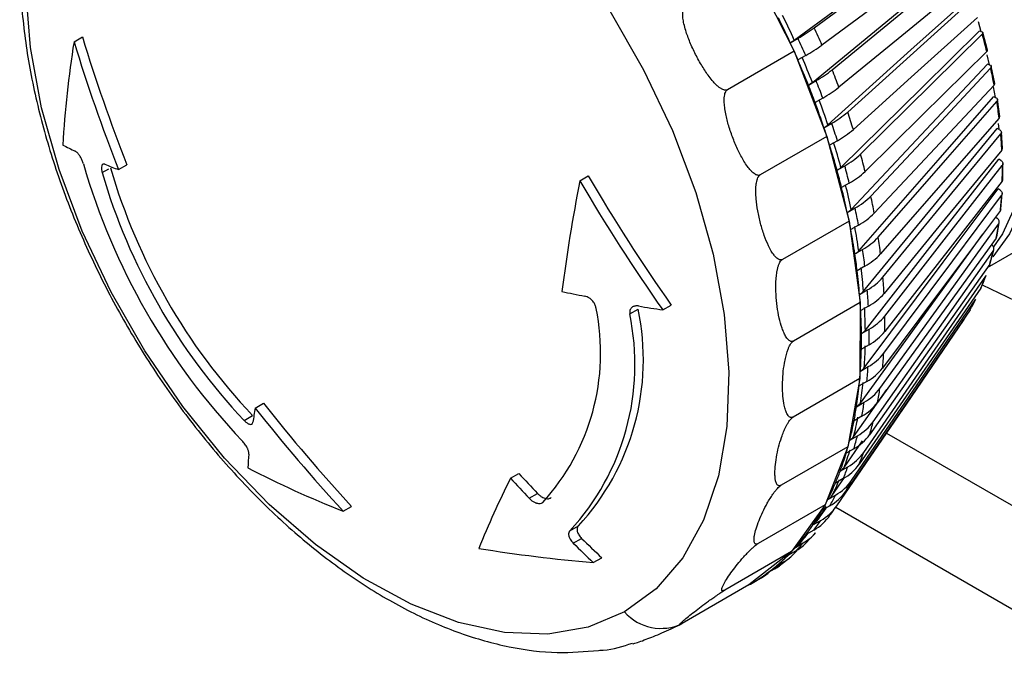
# Model space of a CAD drawing. Header units: millimetres. Extents: x 0 to 838, y 0 to 648.
# Tile 43 of 59: x 654 to 680, y 393 to 410. Entities that reach past the tile are written whole.
import ezdxf

# ---------------------------------------------------------------- set-up
doc = ezdxf.new("R2010")
doc.units = ezdxf.units.MM
doc.header["$LTSCALE"] = 3

msp = doc.modelspace()

# ---------------------------------------------------------------- linework, layer by layer
for p, q in [((673.239316, 411.821505), (674.340851, 409.651765)), ((679.145109, 410.432614), (679.21913, 410.172698)), ((655.529147, 409.900866), (655.748181, 410.027312)), ((674.238996, 409.877419), (674.441206, 409.994152)), ((679.220945, 410.172399), (679.17251, 410.180368)), ((679.393382, 409.682761), (679.271424, 410.147172)), ((674.340851, 409.651765), (672.598339, 408.645835)), ((674.340851, 409.651765), (675.194999, 407.427258)), ((674.642319, 409.542269), (674.440109, 409.425536)), ((679.373762, 409.564082), (679.432009, 409.302688)), ((679.436791, 409.301373), (679.387032, 409.315057)), ((679.582097, 408.806571), (679.490239, 409.264827)), ((674.711783, 408.769925), (674.913993, 408.886658)), ((679.542817, 408.72531), (679.587129, 408.447638)), ((675.088997, 408.430884), (674.886787, 408.31415)), ((679.59548, 408.44446), (679.544775, 408.463755)), ((679.712359, 407.947002), (679.651349, 408.395739)), ((675.119782, 407.655424), (675.321992, 407.772157)), ((679.669907, 407.767782), (679.683359, 407.614191)), ((675.194999, 407.427258), (673.452488, 406.421328)), ((675.194999, 407.427258), (675.775807, 405.215575)), ((679.695804, 407.608181), (679.644538, 407.632941)), ((679.783042, 407.11035), (679.753422, 407.546283)), ((675.469556, 407.315961), (675.267346, 407.199227)), ((656.690199, 406.558476), (656.90725, 406.683777)), ((675.459889, 406.542398), (675.662099, 406.659132)), ((679.736999, 406.798901), (679.685563, 406.828937)), ((679.79341, 406.302723), (679.79552, 406.722671)), ((656.263462, 406.480252), (656.43912, 406.581658)), ((668.744148, 406.266599), (668.963183, 406.393045)), ((675.7811, 406.205985), (675.57889, 406.089251)), ((679.718751, 406.02278), (679.667538, 406.057864)), ((679.743099, 405.530008), (679.777083, 405.930911)), ((675.729515, 405.439319), (675.931725, 405.556053)), ((675.775807, 405.215575), (674.033296, 404.209645)), ((675.775807, 405.215575), (676.065629, 403.083916)), ((676.021256, 405.109404), (675.819046, 404.992671)), ((679.641201, 405.285724), (679.59764, 405.32004)), ((679.632103, 404.797859), (679.69792, 405.176779)), ((679.389321, 404.003831), (680.972187, 404.917601)), ((679.504937, 404.593342), (679.497305, 404.600164)), ((675.926607, 404.354582), (676.128817, 404.471315)), ((679.460764, 404.111692), (679.558192, 404.465813)), ((676.188198, 404.034564), (675.985988, 403.917831)), ((679.229776, 403.476719), (679.358406, 403.803329)), ((676.049667, 403.296441), (676.251877, 403.413174)), ((679.220804, 403.461477), (679.231639, 403.481074)), ((676.065629, 403.083916), (674.323118, 402.077986)), ((676.065629, 403.083916), (676.055658, 401.097052)), ((670.044047, 402.786425), (670.263828, 402.913302)), ((670.909938, 402.890687), (671.131346, 403.018503)), ((676.280655, 402.989645), (676.078445, 402.872912)), ((676.097757, 402.27295), (676.299967, 402.389684)), ((676.297924, 401.982599), (676.095714, 401.865866)), ((676.070511, 401.291899), (676.272721, 401.408632)), ((676.055658, 401.097052), (674.313147, 400.091122)), ((676.055658, 401.097052), (675.746197, 399.315351)), ((676.239872, 401.021091), (676.037662, 400.904358)), ((675.894354, 399.578401), (676.763846, 400.813713)), ((675.968137, 400.360754), (676.170347, 400.477487)), ((660.261636, 400.324624), (660.478688, 400.449925)), ((659.973815, 400.003928), (660.192146, 400.129968)), ((676.106942, 400.112438), (675.904732, 399.995705)), ((675.645236, 398.769729), (676.126462, 399.465397)), ((675.791414, 399.486601), (675.993624, 399.603334)), ((676.751863, 399.672431), (719.119016, 375.214393)), ((675.746197, 399.315351), (674.003686, 398.309421)), ((675.746197, 399.315351), (675.146648, 397.79295)), ((675.900145, 399.263556), (675.697935, 399.146823)), ((675.541686, 398.676093), (675.743896, 398.792826)), ((666.931757, 398.490269), (667.148809, 398.615571)), ((675.325177, 398.030708), (675.654072, 398.510762)), ((675.621056, 398.480905), (675.418846, 398.364172)), ((667.417058, 397.970478), (667.634983, 398.096283)), ((675.220855, 397.935399), (675.423065, 398.052132)), ((662.559237, 397.630027), (662.778272, 397.756473)), ((675.146648, 397.79295), (673.404137, 396.78702)), ((675.146648, 397.79295), (674.275229, 396.576106)), ((674.936614, 397.366961), (675.173682, 397.7138)), ((675.271798, 397.770441), (675.069588, 397.653708)), ((675.425774, 397.731876), (720.14671, 371.915029)), ((674.831362, 397.270155), (675.033572, 397.386889)), ((668.484292, 397.116972), (668.704073, 397.243849)), ((674.855029, 397.137573), (674.652819, 397.020839)), ((668.56977, 396.793761), (668.790014, 396.920905)), ((674.640382, 396.78972), (674.901797, 397.064638)), ((674.376172, 396.685426), (674.578382, 396.802159)), ((669.09268, 396.285254), (669.314089, 396.41307)), ((674.275229, 396.576106), (672.532718, 395.570176)), ((674.275229, 396.576106), (673.158418, 395.701793)), ((673.903165, 396.21635), (674.200989, 396.487283)), ((673.951469, 396.200928), (674.249972, 396.434601)), ((674.373922, 396.587115), (674.171712, 396.470381)), ((673.832137, 396.123257), (673.629927, 396.006524)), ((673.858748, 396.18566), (674.060958, 396.302394)), ((673.198415, 395.72462), (673.400625, 395.841354)), ((673.283029, 395.774662), (673.485239, 395.891395)), ((673.158418, 395.701793), (671.415907, 394.695862))]:
    msp.add_line(p, q)
at = {"flags": 128}
for points in [[(685.931883, 419.148767), (686.78004, 417.529216), (687.493223, 415.869411), (688.05923, 414.19775), (688.468374, 412.542838), (688.713657, 410.932989), (688.79088, 409.395749), (688.698724, 407.957421), (688.438763, 406.642614), (688.015448, 405.473825), (687.43602, 404.471053), (686.710394, 403.651455), (685.850985, 403.029056), (684.872498, 402.614503), (683.791676, 402.414891), (682.627011, 402.433634), (681.398431, 402.670413), (680.126958, 403.121176), (679.257736, 403.541425)], [(656.997397, 417.532803), (657.946821, 417.929592), (658.99882, 418.109077), (660.133797, 418.067916), (661.330609, 417.806875), (662.566963, 417.330816), (663.819826, 416.648608), (665.065862, 415.772958), (666.281858, 414.720179), (667.445163, 413.509882), (668.534107, 412.164613), (669.528404, 410.70943), (670.409533, 409.171442), (671.16108, 407.579299), (671.769045, 405.962658), (672.222104, 404.351635), (672.511815, 402.77624), (672.632783, 401.265821), (672.582754, 399.848512), (672.36266, 398.550716), (671.976601, 397.396609), (671.431769, 396.407688), (670.738312, 395.602377), (669.909149, 394.995676)], [(669.909149, 394.995676), (668.959725, 394.598887), (667.907727, 394.419401), (666.77275, 394.460562), (665.575938, 394.721604), (664.339584, 395.197662), (663.08672, 395.879871), (661.840685, 396.75552), (660.624688, 397.808299), (659.461383, 399.018596), (658.37244, 400.363866), (657.378143, 401.819048), (656.497013, 403.357036), (655.745466, 404.94918), (655.137501, 406.56582), (654.684443, 408.176843), (654.394731, 409.752238), (654.273763, 411.262658), (654.323792, 412.679966), (654.543886, 413.977762), (654.929945, 415.13187), (655.474778, 416.12079), (656.168234, 416.926102), (656.997397, 417.532803)], [(678.548001, 414.913608), (679.251202, 413.545692), (679.81543, 412.142817), (680.22679, 410.739528), (680.475153, 409.370377), (680.554405, 408.069079), (680.462593, 406.867675), (680.201979, 405.795747), (679.778979, 404.879691), (679.54794, 404.537243)], [(678.720764, 415.012684), (679.431122, 413.630845), (680.001092, 412.213691), (680.416639, 410.796119), (680.66753, 409.413034), (680.747589, 408.09849), (680.654843, 406.884858), (680.391576, 405.802021), (679.964271, 404.876641), (679.527649, 404.283329)], [(674.345175, 409.945394), (676.621462, 411.624741), (678.206681, 412.794267)], [(674.865985, 410.266099), (676.857836, 411.735695), (678.266383, 412.774942)], [(678.467496, 412.323058), (676.652014, 410.983572), (675.067098, 409.814215)], [(674.816902, 408.840457), (677.035228, 410.659677), (678.58008, 411.926618)], [(675.334531, 409.168838), (677.275649, 410.760866), (678.648317, 411.886695)], [(678.823322, 411.430921), (677.054083, 409.979838), (675.509536, 408.713064)], [(675.223993, 407.728526), (677.39261, 409.688284), (678.902842, 411.053102)], [(675.738894, 408.06462), (677.636501, 409.77966), (678.978399, 410.992484)], [(679.125963, 410.536288), (677.396384, 408.973078), (675.886458, 407.608424)], [(675.563349, 406.618063), (677.690887, 408.717953), (679.17251, 410.180368)], [(676.075995, 406.961848), (677.937646, 408.799547), (679.254116, 410.099114)], [(679.373117, 409.645968), (677.676312, 407.970955), (676.194995, 406.508701)], [(675.832387, 405.517519), (677.92779, 407.756071), (679.387032, 409.315057)], [(676.343269, 405.868914), (678.176792, 407.827983), (679.47337, 409.213384)], [(679.562901, 408.766736), (677.891736, 406.981093), (676.432801, 405.422266)], [(676.02906, 404.435271), (678.101515, 406.809957), (679.544775, 408.463755)], [(679.59548, 408.44446), (679.614869, 408.435538), (679.63059, 408.424956), (679.642282, 408.412957), (679.649681, 408.399813), (679.652617, 408.385824), (679.651022, 408.37131), (679.644935, 408.356602), (679.634492, 408.342035)], [(676.538683, 404.794137), (678.352119, 406.872365), (679.634492, 408.342035)], [(679.693873, 407.905284), (678.041016, 406.011028), (676.598064, 404.357387)], [(676.151871, 403.379555), (678.21074, 405.886812), (679.644538, 407.632941)], [(676.660748, 403.745697), (678.462293, 405.939965), (679.736256, 407.491698)], [(679.765035, 407.068169), (678.123018, 405.068142), (676.689527, 403.322168)], [(676.199885, 402.358404), (678.254635, 404.993662), (679.685563, 406.828937)], [(676.708537, 402.731572), (678.506475, 405.037879), (679.777888, 406.668846)], [(679.775845, 406.261762), (678.137115, 404.15961), (676.706494, 402.324487)], [(676.172738, 401.379592), (678.232865, 404.137304), (679.667538, 406.057864)], [(676.681684, 401.75948), (678.48433, 404.172972), (679.759071, 405.879739)], [(679.726222, 405.492198), (678.083201, 403.292348), (676.648835, 401.371939)], [(676.580395, 400.83682), (678.396024, 403.351826), (679.679947, 405.130385)], [(676.070635, 400.450568), (678.145595, 403.324256), (679.26569, 404.875589)], [(679.616542, 404.765336), (677.961688, 402.472955), (676.516991, 400.471772)], [(679.616542, 404.765336), (679.627003, 404.783518), (679.633078, 404.80278)], [(676.405441, 399.970615), (678.242231, 402.580692), (679.541119, 404.426486)], [(679.447641, 404.086708), (677.773498, 401.707668), (676.311963, 399.630837)], [(679.447641, 404.086708), (679.458277, 404.105677), (679.462184, 404.116372)], [(676.158153, 399.167455), (678.024121, 401.865438), (679.343645, 403.773398)], [(679.220804, 403.461477), (677.520065, 401.002311), (676.035313, 398.855534)], [(675.840413, 398.433454), (677.743355, 401.211508), (679.089025, 403.176094)], [(678.937758, 402.894403), (677.203317, 400.362252), (675.689145, 398.151763)], [(675.454638, 397.774198), (677.402067, 400.623878), (678.779199, 402.639117)], [(673.832137, 396.123257), (673.89488, 396.161825), (673.954067, 396.202836)]]:
    msp.add_lwpolyline(points, dxfattribs=at)
for centre, radius, start, end in [((652.602047, 399.972954), 23.796134, 24.5962713, 26.3230738), ((652.75832, 400.06323), 23.741304, 24.5976534, 26.3216918), ((672.148756, 414.04268), 4.652516, 299.5204056, 305.73481), ((653.722261, 400.585277), 23.254578, 23.3823671, 24.6010491), ((701.79585, 424.117514), 48.155182, 197.0136731, 201.2250668), ((653.099703, 400.225309), 23.471047, 23.3879872, 24.5954291), ((663.833766, 405.807387), 16.00644, 13.875608, 15.5527264), ((681.88918, 405.677347), 26.696244, 170.8971895, 176.7280066), ((701.918417, 424.142329), 48.526113, 197.0664373, 201.2451153), ((652.829256, 400.077776), 23.545912, 23.9920188, 24.5944657), ((672.350925, 413.589147), 4.650559, 299.5190971, 305.7361185), ((652.967268, 400.139188), 23.394853, 23.3870077, 23.9920451), ((653.43036, 400.36084), 23.006262, 21.627985, 23.3885545), ((679.345983, 409.683504), 0.046316, 305.8621063, 5.6435155), ((653.275639, 400.271252), 23.059395, 21.6265737, 23.3899659), ((665.094014, 406.098719), 14.712818, 10.4477978, 12.2218414), ((673.347678, 411.675423), 3.198524, 299.3208205, 308.4022249), ((654.545629, 400.924998), 22.363795, 20.3799702, 21.6308033), ((653.728526, 400.451458), 22.571972, 20.3857385, 21.625035), ((653.930737, 400.568191), 22.571972, 20.3857385, 21.625035), ((673.523179, 411.218909), 3.197635, 299.3195551, 308.4034903), ((679.528891, 408.806711), 0.052485, 310.3906214, 5.6261958), ((654.257369, 400.646853), 22.008188, 18.5693857, 20.3884953), ((654.409828, 400.735576), 21.957477, 18.5708416, 20.3870393), ((666.459317, 406.328317), 13.328177, 6.795058, 8.6899422), ((674.114194, 409.937228), 2.479176, 299.1552368, 310.9453451), ((655.659208, 401.317559), 21.182932, 17.2761843, 18.5730834), ((679.65224, 407.947997), 0.059646, 314.2665038, 4.0900948), ((654.724318, 400.805426), 21.515051, 17.9252958, 18.5650813), ((655.054682, 400.964406), 21.380116, 17.2821651, 18.5671026), ((654.981665, 400.888661), 21.244579, 17.2801223, 17.9253266), ((674.26205, 409.480615), 2.47867, 299.1540291, 310.9465528), ((667.873209, 406.472871), 11.906717, 2.8658037, 4.9086569), ((661.566352, 419.677384), 13.990218, 243.0989109, 244.5842768), ((655.512807, 401.051751), 20.688965, 15.3901368, 17.2857821), ((655.662373, 401.13954), 20.641294, 15.391654, 17.2842648), ((674.662597, 408.460036), 2.059675, 299.0302825, 313.331928), ((657.021355, 401.715722), 19.763631, 14.0350318, 15.3933027), ((679.713304, 407.114562), 0.069487, 318.1138837, 0.8114968), ((672.687592, 411.593523), 17.604464, 196.1021858, 223.5154914), ((662.93015, 422.770078), 17.37104, 247.6977587, 248.947959), ((656.429509, 401.366274), 19.947603, 14.0412956, 15.3870389), ((669.278329, 406.517991), 10.500643, 358.6017674, 0.8231515), ((671.565189, 410.945757), 15.94, 196.2688364, 223.3488408), ((671.783521, 411.071798), 15.94, 196.2688364, 223.3488408), ((709.285624, 429.916651), 46.682537, 210.2587497, 215.1832162), ((656.227299, 401.249541), 19.947603, 14.0412956, 15.3870389), ((674.781791, 408.006624), 2.059349, 299.0291453, 313.3330652), ((710.162909, 398.066472), 42.222693, 168.8013425, 172.7806227), ((709.40285, 429.968178), 47.06267, 210.2396152, 215.1241242), ((657.139136, 401.526349), 19.114578, 12.0521821, 14.0442816), ((679.716147, 406.311117), 0.077458, 320.4180041, 357.5963832), ((656.99298, 401.439453), 19.158723, 12.0505851, 14.0458786), ((675.06428, 407.124213), 1.79209, 298.9496331, 315.5355762), ((658.577428, 402.075422), 18.166334, 10.6164352, 12.053204), ((670.620037, 406.459223), 9.157387, 353.9382363, 356.3718749), ((657.629332, 401.577722), 18.507527, 11.3359127, 12.0432569), ((658.000066, 401.729322), 18.335437, 10.623061, 12.0465782), ((675.15395, 406.677382), 1.791864, 298.948577, 315.5366322), ((679.658419, 405.544715), 0.085762, 322.2402902, 353.5438343), ((657.966452, 401.645292), 18.163702, 10.6197086, 11.3359512), ((671.849823, 406.302358), 7.917345, 348.8058915, 351.4874508), ((679.584545, 405.18909), 0.112018, 328.3942156, 59.6169422), ((658.637432, 401.768298), 17.481546, 8.5077751, 10.6287388), ((658.779798, 401.854436), 17.441265, 8.5094726, 10.6270412), ((675.349254, 405.882673), 1.612344, 298.9140658, 317.5360278), ((660.263215, 402.358901), 16.456647, 6.9751823, 8.5098179), ((679.432882, 404.490366), 0.125682, 329.4515027, 55.0187452), ((659.499336, 401.898706), 16.609833, 6.9822594, 8.5027408), ((659.701546, 402.015439), 16.609833, 6.9822594, 8.5027408), ((675.408738, 405.445791), 1.612178, 298.9130994, 317.5369941), ((672.928287, 406.063031), 6.81233, 343.1354727, 346.0997161), ((660.378036, 402.004407), 15.724801, 4.7130401, 6.9891791), ((660.516392, 402.090001), 15.688568, 4.7148619, 6.9873574), ((675.532143, 404.715799), 1.488236, 298.9217792, 319.3190073), ((662.008997, 402.537379), 14.701491, 3.0599934, 4.7144672), ((673.827483, 405.765612), 5.864891, 336.8668597, 340.1423415), ((679.060944, 455.100376), 52.840384, 258.2217688, 258.8801998), ((661.079898, 402.065215), 15.020316, 3.8888756, 4.7018513), ((661.463579, 402.195578), 14.838338, 3.0676232, 4.7068374), ((675.561002, 404.292171), 1.488111, 298.920909, 319.3198774), ((661.441764, 402.089801), 14.657616, 3.0625918, 3.8889242), ((674.532482, 405.441485), 5.088624, 329.9639722, 333.5646647), ((663.488918, 401.765727), 5.796823, 317.6329863, 11.6022025), ((663.774276, 401.462053), 6.408118, 317.3078615, 11.9273273), ((663.994057, 401.58893), 6.408118, 317.3078615, 11.9273273), ((679.9154, 459.767018), 57.584854, 260.36337394, 261.00281364), ((662.143302, 402.12408), 13.955249, 0.6112234, 3.0759388), ((662.27759, 402.209398), 13.923092, 0.613196, 3.0739661), ((675.620989, 403.616163), 1.401878, 298.9688866, 320.8757429), ((663.743951, 402.593088), 12.965325, 358.8129271, 0.6119918), ((663.012473, 402.135072), 13.08601, 358.8212236, 0.6036953), ((663.214683, 402.251806), 13.08601, 358.8212236, 0.6036953), ((675.619009, 403.209002), 1.401781, 298.9681173, 320.8765122), ((663.862891, 402.115471), 12.235369, 356.140461, 358.8310706), ((663.993218, 402.200808), 12.207174, 356.1426145, 358.8289171), ((675.620794, 402.582324), 1.342594, 299.0499893, 322.2022715), ((665.400612, 402.520528), 11.306715, 354.1695707, 356.1405405), ((664.518628, 402.074485), 11.578361, 355.1573875, 356.1244022), ((664.886766, 402.17857), 11.411958, 354.1786599, 356.1314513), ((675.587996, 402.194723), 1.342518, 299.0493238, 322.2029369), ((664.84842, 402.046533), 11.247386, 354.1715496, 355.1574434), ((665.598648, 402.06507), 10.595713, 351.2355181, 354.1877405), ((665.472029, 401.979419), 10.620186, 351.2331515, 354.1901071), ((675.535151, 401.61596), 1.303685, 299.1587492, 323.2986421), ((666.919083, 402.32685), 9.775539, 349.060789, 351.2325532), ((666.419372, 401.98309), 9.866527, 349.0708041, 351.2225382), ((675.471786, 401.250866), 1.303626, 299.1581892, 323.2992021), ((677.197462, 397.37942), 17.190009, 170.1347101, 171.3834595), ((698.323968, 430.452366), 48.542991, 218.3629165, 222.5435121), ((698.239119, 430.360189), 48.171299, 218.382956, 222.596319), ((666.217162, 401.866357), 9.866527, 349.0708041, 351.2225382), ((666.915519, 401.729395), 9.154869, 345.8191258, 349.0837733), ((667.038813, 401.815622), 9.133771, 345.8217386, 349.0811606), ((675.36705, 400.720405), 1.280798, 299.2884069, 324.1681076), ((668.250715, 402.031359), 8.411077, 343.4172352, 345.8179536), ((667.433343, 401.601871), 8.621584, 344.6206371, 345.7977214), ((675.273603, 400.380592), 1.280752, 299.2879527, 324.1685617), ((667.763401, 401.684849), 8.489362, 343.4283058, 345.8068829), ((668.27154, 401.477555), 7.855172, 339.8353619, 343.4395623), ((667.686454, 401.532244), 8.359071, 343.4190793, 344.6206805), ((675.119309, 399.899834), 1.271053, 299.4322099, 324.816368), ((669.361005, 401.664143), 7.241178, 337.1781974, 339.8310039), ((673.797233, 397.80431), 13.762546, 174.4992493, 175.98877), ((668.151093, 401.390547), 7.873317, 339.8324728, 343.4424513), ((672.467935, 422.633936), 26.895683, 242.5468445, 248.3822722), ((668.681817, 401.197482), 7.30857, 337.1904302, 339.818771), ((674.996493, 399.587887), 1.271019, 299.431861, 324.8167169), ((668.884028, 401.314215), 7.30857, 337.1904302, 339.818771), ((690.627858, 386.640706), 26.493723, 153.4320238, 157.7880586), ((703.164144, 431.832081), 49.23883, 222.62092, 223.4484157), ((703.061132, 431.750598), 48.86333, 222.6966298, 223.5307518), ((669.270001, 401.08584), 6.782256, 333.2268207, 337.201808), ((674.794812, 399.158788), 1.272552, 299.5837424, 325.2509025), ((670.231519, 401.263955), 6.282629, 330.3062082, 333.2224287), ((669.15186, 400.997927), 6.797924, 333.2236346, 337.204994), ((674.643562, 398.877079), 1.272528, 299.5834974, 325.2511475), ((669.481875, 400.834492), 6.429669, 331.7676618, 333.1989966), ((669.762645, 400.910303), 6.341096, 330.3196553, 333.2089816), ((669.907708, 400.59401), 5.940571, 325.9775457, 330.33336), ((670.024108, 400.682855), 5.926877, 325.9810312, 330.3298746), ((674.396637, 398.501875), 1.284088, 299.7371574, 325.4804085), ((669.636533, 400.751456), 6.254129, 330.3096446, 331.7676391), ((670.860709, 400.875462), 5.542745, 322.8072482, 325.9775514), ((674.218103, 398.252548), 1.284074, 299.7370142, 325.4805516), ((670.397694, 400.518194), 5.594322, 322.8218663, 325.9629333), ((670.195483, 400.401461), 5.594322, 322.8218663, 325.9629333), ((702.775117, 431.468542), 48.461598, 225.4702869, 226.3330861), ((670.425546, 400.225682), 5.304795, 318.1356759, 322.8329699), ((670.565303, 400.294481), 5.260339, 318.130495, 321.9558479), ((673.924913, 397.937821), 1.310248, 299.9164785, 318.098381), ((673.014131, 440.173091), 44.062682, 260.972322, 264.8940873), ((702.881691, 431.554415), 48.842716, 225.3722193, 226.2278547), ((673.395878, 397.45428), 1.330103, 300.0014193, 321.4423721), ((670.570418, 400.098268), 5.111873, 316.4477443, 318.1155605), ((670.804322, 400.185739), 5.068741, 314.7680087, 318.1226374), ((673.7184, 397.725722), 1.313825, 299.929998, 314.7286938), ((670.728393, 399.940892), 4.888854, 309.8145294, 314.7746577), ((670.632121, 400.039625), 5.026749, 314.7610019, 316.4475947), ((670.810702, 399.843395), 4.761261, 306.3073964, 309.804953), ((671.012912, 399.960128), 4.761261, 306.3073964, 309.804953), ((670.853361, 399.785219), 4.689121, 301.2082343, 306.308258), ((671.066936, 399.883855), 4.667754, 299.9973423, 301.2040242), ((672.813356, 397.054332), 1.343075, 300.0170305, 311.5839613), ((670.864837, 399.766934), 4.667536, 299.4319916, 301.2040461), ((670.859479, 395.835575), 1.268289, 221.4701711, 296.0224789)]:
    msp.add_arc(centre, radius, start, end)
for points, knots in [([(655.781987, 417.467746), (655.668227, 417.329786), (655.316144, 416.902807), (654.876635, 416.035543), (654.460706, 414.886246), (654.201044, 413.604554), (654.093768, 412.217618), (654.144448, 410.746012), (654.350512, 409.216454), (654.706761, 407.654094), (655.205612, 406.082504), (655.838251, 404.52384), (656.594687, 402.999687), (657.463856, 401.531124), (658.433625, 400.138729), (659.49103, 398.842223), (660.622539, 397.660258), (661.814395, 396.610346), (663.052712, 395.708893), (664.323134, 394.972312), (665.6101, 394.414645), (666.89269, 394.058163), (668.110826, 393.894733), (668.873858, 393.961359), (669.230943, 393.992538)], [0, 0, 0, 0, 0.020952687, 0.064847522, 0.109812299, 0.155835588, 0.202628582, 0.249818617, 0.297092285, 0.344287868, 0.391372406, 0.438358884, 0.485281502, 0.532183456, 0.579109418, 0.626094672, 0.673188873, 0.720439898, 0.767886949, 0.815544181, 0.863367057, 0.911118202, 0.95840485, 1, 1, 1, 1]), ([(672.598339, 408.645835), (672.589175, 408.641715), (672.57028, 408.633221), (672.536637, 408.632968), (672.499515, 408.641417), (672.452911, 408.661364), (672.395967, 408.698084), (672.317799, 408.763653), (672.222672, 408.862192), (672.08831, 409.030035), (671.929954, 409.265733), (671.763682, 409.567502), (671.617688, 409.880762), (671.519264, 410.150915), (671.461333, 410.362313), (671.435945, 410.500649), (671.427493, 410.606526), (671.43006, 410.682445), (671.442257, 410.742747), (671.46315, 410.789548), (671.485956, 410.807185), (671.496805, 410.815574)], [0, 0, 0, 0, 0.0136047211, 0.0280499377, 0.0441717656, 0.0625781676, 0.0909302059, 0.1254091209, 0.1821628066, 0.248204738, 0.3691384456, 0.5001889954, 0.6315235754, 0.7521870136, 0.818110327, 0.8747916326, 0.9089209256, 0.9379920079, 0.9616790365, 0.9817714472, 1, 1, 1, 1]), ([(679.220945, 410.172399), (679.247742, 410.16818), (679.265609, 410.158838), (679.277348, 410.132934), (679.271195, 410.116424), (679.254116, 410.099114)], [0, 0, 0, 0, 0.5, 0.5, 1, 1, 1, 1]), ([(679.436791, 409.301373), (679.464335, 409.293982), (679.482947, 409.281477), (679.4959, 409.250358), (679.490212, 409.23181), (679.47337, 409.213384)], [0, 0, 0, 0, 0.5, 0.5, 1, 1, 1, 1]), ([(673.452488, 406.421328), (673.443426, 406.417231), (673.424744, 406.408785), (673.39279, 406.408906), (673.358304, 406.417939), (673.315826, 406.438809), (673.26502, 406.476885), (673.196617, 406.544605), (673.115015, 406.646151), (673.002301, 406.818767), (672.872767, 407.060892), (672.741593, 407.370374), (672.630624, 407.691449), (672.561051, 407.967944), (672.524704, 408.18413), (672.51281, 408.325446), (672.514123, 408.433486), (672.523254, 408.510858), (672.540145, 408.572203), (672.564102, 408.619682), (672.587303, 408.637404), (672.598339, 408.645835)], [0, 0, 0, 0, 0.013604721, 0.028049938, 0.044171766, 0.062578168, 0.090930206, 0.125409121, 0.182162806, 0.248204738, 0.369138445, 0.500188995, 0.631523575, 0.752187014, 0.818110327, 0.874791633, 0.908920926, 0.937992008, 0.961679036, 0.981771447, 1, 1, 1, 1]), ([(679.695804, 407.608181), (679.724209, 407.594641), (679.743679, 407.575999), (679.758016, 407.534774), (679.752851, 407.512278), (679.736256, 407.491698)], [0, 0, 0, 0, 0.5, 0.5, 1, 1, 1, 1]), ([(655.773776, 406.710902), (655.76965, 406.724625), (655.761299, 406.752398), (655.74489, 406.795298), (655.725666, 406.838388), (655.703636, 406.880752), (655.671505, 406.933939), (655.622149, 407.001162), (655.583975, 407.026551), (655.561988, 407.041174)], [0, 0, 0, 0, 0.095367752, 0.193025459, 0.29313343, 0.395840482, 0.501284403, 0.712762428, 1, 1, 1, 1]), ([(656.337973, 406.69848), (656.329576, 406.701226), (656.313557, 406.706463), (656.293606, 406.704856), (656.278078, 406.698159), (656.266609, 406.687717), (656.258477, 406.675353), (656.246352, 406.647036), (656.238836, 406.587366), (656.255429, 406.515193), (656.263462, 406.480252)], [0, 0, 0, 0, 0.1086695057, 0.2072953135, 0.2958758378, 0.3744116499, 0.4429064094, 0.5013685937, 0.7585988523, 1, 1, 1, 1]), ([(679.736999, 406.798901), (679.765512, 406.782429), (679.785089, 406.760863), (679.799585, 406.714822), (679.794473, 406.690447), (679.777888, 406.668846)], [0, 0, 0, 0, 0.5, 0.5, 1, 1, 1, 1]), ([(674.033296, 404.209645), (674.024349, 404.205543), (674.005902, 404.197086), (673.975815, 404.197121), (673.94424, 404.206016), (673.906323, 404.226681), (673.862298, 404.264436), (673.804683, 404.331641), (673.738027, 404.432497), (673.649229, 404.603973), (673.551547, 404.844645), (673.459145, 405.152258), (673.386885, 405.471572), (673.349183, 405.746531), (673.336687, 405.961607), (673.3397, 406.102216), (673.351804, 406.209751), (673.368186, 406.286783), (673.390265, 406.347888), (673.417606, 406.395208), (673.441244, 406.412908), (673.452488, 406.421328)], [0, 0, 0, 0, 0.013604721, 0.028049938, 0.044171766, 0.062578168, 0.090930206, 0.125409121, 0.182162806, 0.248204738, 0.369138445, 0.500188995, 0.631523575, 0.752187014, 0.818110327, 0.874791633, 0.908920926, 0.937992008, 0.961679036, 0.981771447, 1, 1, 1, 1]), ([(679.718751, 406.02278), (679.747155, 406.003501), (679.766622, 405.979135), (679.780922, 405.928487), (679.775723, 405.902315), (679.759071, 405.879739)], [0, 0, 0, 0, 0.5, 0.5, 1, 1, 1, 1]), ([(674.323118, 402.077986), (674.314292, 402.073851), (674.296095, 402.065326), (674.267996, 402.064815), (674.23952, 402.072857), (674.20646, 402.092194), (674.169654, 402.127963), (674.123522, 402.192), (674.072778, 402.28849), (674.009438, 402.452949), (673.945672, 402.684333), (673.894536, 402.980549), (673.863492, 403.28858), (673.859713, 403.554172), (673.872608, 403.762273), (673.891491, 403.898512), (673.915081, 404.002888), (673.939183, 404.077798), (673.966786, 404.137387), (673.99773, 404.183716), (674.021832, 404.201287), (674.033296, 404.209645)], [0, 0, 0, 0, 0.013604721, 0.028049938, 0.044171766, 0.062578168, 0.090930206, 0.125409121, 0.182162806, 0.248204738, 0.369138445, 0.500188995, 0.631523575, 0.752187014, 0.818110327, 0.874791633, 0.908920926, 0.937992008, 0.961679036, 0.981771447, 1, 1, 1, 1]), ([(669.167298, 402.931559), (669.165213, 402.945022), (669.160988, 402.972295), (669.146605, 403.014533), (669.126215, 403.05708), (669.099308, 403.098945), (669.056466, 403.15053), (668.980553, 403.215735), (668.911008, 403.238575), (668.870091, 403.252013)], [0, 0, 0, 0, 0.095153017, 0.1927669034, 0.2929639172, 0.395857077, 0.5015507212, 0.7067325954, 1, 1, 1, 1]), ([(670.275753, 402.99473), (670.259024, 402.996722), (670.227213, 403.000509), (670.184893, 402.995525), (670.150087, 402.985064), (670.122452, 402.97083), (670.083688, 402.941799), (670.044173, 402.884966), (670.044088, 402.818548), (670.044047, 402.786425)], [0, 0, 0, 0, 0.124970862, 0.237643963, 0.338025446, 0.426128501, 0.501977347, 0.759133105, 1, 1, 1, 1]), ([(674.313147, 400.091122), (674.304446, 400.086926), (674.286507, 400.078277), (674.260456, 400.076777), (674.235173, 400.083277), (674.207118, 400.100205), (674.177748, 400.132379), (674.143446, 400.190695), (674.109098, 400.279277), (674.071982, 400.431053), (674.043164, 400.645596), (674.034537, 400.921234), (674.045963, 401.208803), (674.077128, 401.457481), (674.116184, 401.652955), (674.151416, 401.781291), (674.186841, 401.879952), (674.218897, 401.951021), (674.25219, 402.007864), (674.286847, 402.0524), (674.311426, 402.069739), (674.323118, 402.077986)], [0, 0, 0, 0, 0.013604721, 0.028049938, 0.044171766, 0.062578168, 0.090930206, 0.125409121, 0.182162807, 0.248204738, 0.369138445, 0.500188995, 0.631523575, 0.752187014, 0.818110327, 0.874791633, 0.908920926, 0.937992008, 0.961679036, 0.981771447, 1, 1, 1, 1]), ([(659.973815, 400.003928), (659.983973, 399.993687), (660.004548, 399.972944), (660.035946, 399.946936), (660.067248, 399.92546), (660.097662, 399.909752), (660.134615, 399.898067), (660.179863, 399.899266), (660.193462, 399.934239), (660.201473, 399.954841)], [0, 0, 0, 0, 0.095144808, 0.192711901, 0.292823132, 0.39559127, 0.50112054, 0.706124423, 1, 1, 1, 1]), ([(674.003686, 398.309421), (673.99511, 398.30514), (673.977428, 398.296315), (673.953424, 398.293414), (673.93133, 398.297728), (673.908276, 398.311238), (673.886335, 398.338321), (673.863849, 398.388534), (673.845881, 398.465904), (673.834962, 398.599719), (673.841062, 398.790379), (673.874894, 399.036885), (673.928756, 399.295434), (673.994824, 399.520165), (674.060015, 399.697742), (674.111578, 399.814884), (674.158826, 399.905447), (674.198828, 399.971073), (674.237806, 400.024025), (674.276171, 400.06602), (674.301228, 400.08303), (674.313147, 400.091122)], [0, 0, 0, 0, 0.013604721, 0.028049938, 0.044171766, 0.062578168, 0.090930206, 0.125409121, 0.182162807, 0.248204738, 0.369138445, 0.500188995, 0.631523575, 0.752187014, 0.818110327, 0.874791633, 0.908920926, 0.937992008, 0.961679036, 0.981771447, 1, 1, 1, 1]), ([(660.098064, 399.123571), (660.098345, 399.133893), (660.09888, 399.153526), (660.091968, 399.188498), (660.081352, 399.222601), (660.068315, 399.254659), (660.043112, 399.307566), (659.996714, 399.386019), (659.945753, 399.443894), (659.921042, 399.471958)], [0, 0, 0, 0, 0.1247383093, 0.2372625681, 0.3375788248, 0.4257000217, 0.5016498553, 0.7583495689, 1, 1, 1, 1]), ([(673.404137, 396.78702), (673.395682, 396.782631), (673.378251, 396.773583), (673.356228, 396.768911), (673.337223, 396.770463), (673.319015, 396.77965), (673.304269, 396.8003), (673.293227, 396.840275), (673.291127, 396.903471), (673.305579, 397.01459), (673.345507, 397.175053), (673.420457, 397.384755), (673.51543, 397.606609), (673.615299, 397.801088), (673.705807, 397.956044), (673.773188, 398.05904), (673.831888, 398.139368), (673.879585, 398.198115), (673.924071, 398.246147), (673.966028, 398.284931), (673.991547, 398.301526), (674.003686, 398.309421)], [0, 0, 0, 0, 0.013604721, 0.028049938, 0.044171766, 0.062578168, 0.090930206, 0.125409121, 0.182162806, 0.248204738, 0.369138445, 0.500188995, 0.631523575, 0.752187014, 0.818110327, 0.874791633, 0.908920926, 0.937992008, 0.961679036, 0.981771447, 1, 1, 1, 1]), ([(667.417058, 397.970478), (667.429524, 397.958002), (667.453312, 397.934194), (667.490827, 397.904599), (667.525797, 397.881472), (667.557511, 397.864287), (667.585333, 397.852014), (667.636323, 397.833899), (667.708999, 397.823019), (667.751359, 397.847521), (667.771863, 397.859381)], [0, 0, 0, 0, 0.10869098, 0.207422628, 0.296193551, 0.375004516, 0.443859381, 0.502766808, 0.759321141, 1, 1, 1, 1]), ([(667.634983, 398.096283), (667.644544, 398.086624), (667.663584, 398.067392), (667.694779, 398.041356), (667.748641, 398.002653), (667.829237, 397.963046), (667.908616, 397.953128), (667.960912, 397.964545), (667.980445, 397.97847), (667.990195, 397.985421)], [0, 0, 0, 0, 0.083844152, 0.166963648, 0.250755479, 0.500312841, 0.750110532, 0.875270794, 1, 1, 1, 1]), ([(668.484292, 397.116972), (668.478169, 397.11081), (668.465777, 397.098339), (668.453987, 397.073601), (668.447655, 397.044544), (668.447793, 397.01115), (668.457113, 396.962208), (668.489031, 396.886233), (668.540313, 396.827499), (668.56977, 396.793761)], [0, 0, 0, 0, 0.0953593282, 0.192990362, 0.293053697, 0.3956984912, 0.5010629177, 0.7134021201, 1, 1, 1, 1]), ([(668.704073, 397.243849), (668.698674, 397.23853), (668.687875, 397.227894), (668.676851, 397.207386), (668.665282, 397.168904), (668.669038, 397.102899), (668.705869, 397.02444), (668.749327, 396.963472), (668.776429, 396.935118), (668.790014, 396.920905)], [0, 0, 0, 0, 0.083097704, 0.166179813, 0.25091859, 0.499725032, 0.748147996, 0.873759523, 1, 1, 1, 1]), ([(672.532718, 395.570176), (672.524377, 395.56566), (672.507179, 395.556349), (672.487014, 395.54959), (672.470905, 395.547888), (672.457239, 395.551978), (672.449236, 395.565047), (672.448917, 395.59296), (672.461691, 395.639452), (672.499919, 395.723832), (672.571555, 395.848698), (672.685035, 396.015046), (672.818545, 396.193643), (672.950087, 396.352483), (673.064323, 396.48078), (673.146527, 396.56711), (673.215959, 396.635376), (673.27087, 396.686016), (673.320518, 396.728249), (673.365841, 396.76325), (673.391792, 396.779358), (673.404137, 396.78702)], [0, 0, 0, 0, 0.013604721, 0.028049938, 0.044171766, 0.062578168, 0.090930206, 0.125409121, 0.182162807, 0.248204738, 0.369138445, 0.500188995, 0.631523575, 0.752187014, 0.818110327, 0.874791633, 0.908920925, 0.937992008, 0.961679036, 0.981771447, 1, 1, 1, 1]), ([(671.415907, 394.695862), (671.407668, 394.691204), (671.390682, 394.681599), (671.372194, 394.6725), (671.358697, 394.667149), (671.349133, 394.665525), (671.347215, 394.670096), (671.356575, 394.684489), (671.382775, 394.712253), (671.44246, 394.766662), (671.542724, 394.851615), (671.690973, 394.969373), (671.859275, 395.099468), (672.019399, 395.218366), (672.155053, 395.316777), (672.250636, 395.384423), (672.329755, 395.439168), (672.391177, 395.480721), (672.445485, 395.516454), (672.493846, 395.547213), (672.520188, 395.562774), (672.532718, 395.570176)], [0, 0, 0, 0, 0.013604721, 0.028049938, 0.044171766, 0.062578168, 0.090930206, 0.125409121, 0.182162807, 0.248204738, 0.369138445, 0.500188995, 0.631523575, 0.752187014, 0.818110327, 0.874791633, 0.908920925, 0.937992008, 0.961679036, 0.981771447, 1, 1, 1, 1]), ([(670.124896, 394.162141), (670.13285, 394.164022), (670.208796, 394.181984), (670.465521, 394.277715), (670.798297, 394.409439), (671.083441, 394.533051), (671.247277, 394.608811), (671.3383, 394.653906), (671.387624, 394.679874), (671.40665, 394.690629), (671.415907, 394.695862)], [0, 0, 0, 0, 0.037729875, 0.360266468, 0.682817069, 0.839744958, 0.920564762, 0.964139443, 0.982552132, 1, 1, 1, 1]), ([(669.230943, 393.992538), (669.272051, 393.994169), (669.581719, 394.006456), (669.869836, 394.101429), (670.119705, 394.183794)], [0, 0, 0, 0, 0.132746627, 1, 1, 1, 1])]:
    msp.add_open_spline(points, degree=3, knots=knots)
for points in [[(674.238996, 409.877419), (674.281485, 409.902167), (674.317651, 409.925315), (674.345175, 409.945394)], [(674.711783, 408.769925), (674.754282, 408.794674), (674.790086, 408.818694), (674.816902, 408.840457)], [(675.119782, 407.655424), (675.162291, 407.680173), (675.197787, 407.705069), (675.223993, 407.728526)], [(675.459889, 406.542398), (675.502409, 406.567147), (675.537648, 406.592915), (675.563349, 406.618063)], [(675.729515, 405.439319), (675.772046, 405.464066), (675.807085, 405.490697), (675.832387, 405.517519)], [(675.926607, 404.354582), (675.96915, 404.379325), (676.004046, 404.406804), (676.02906, 404.435271)], [(676.049667, 403.296441), (676.092222, 403.321179), (676.127032, 403.349484), (676.151871, 403.379555)], [(676.097757, 402.27295), (676.140323, 402.297682), (676.175108, 402.326785), (676.199885, 402.358404)], [(676.070511, 401.291899), (676.113089, 401.316624), (676.147907, 401.346489), (676.172738, 401.379592)], [(675.968137, 400.360754), (676.010727, 400.38547), (676.045637, 400.416058), (676.070635, 400.450568)], [(675.791414, 399.486601), (675.834015, 399.511308), (675.869076, 399.542572), (675.894354, 399.578401)], [(675.541686, 398.676093), (675.584299, 398.700789), (675.619567, 398.732679), (675.645236, 398.769729)], [(675.220855, 397.935399), (675.263479, 397.960084), (675.29901, 397.992544), (675.325177, 398.030708)], [(674.831362, 397.270155), (674.873997, 397.294828), (674.909844, 397.327798), (674.936614, 397.366961)], [(674.376172, 396.685426), (674.418817, 396.710086), (674.455031, 396.743501), (674.482502, 396.78354)]]:
    msp.add_open_spline(points, degree=3)

doc.saveas('drawing.dxf')
